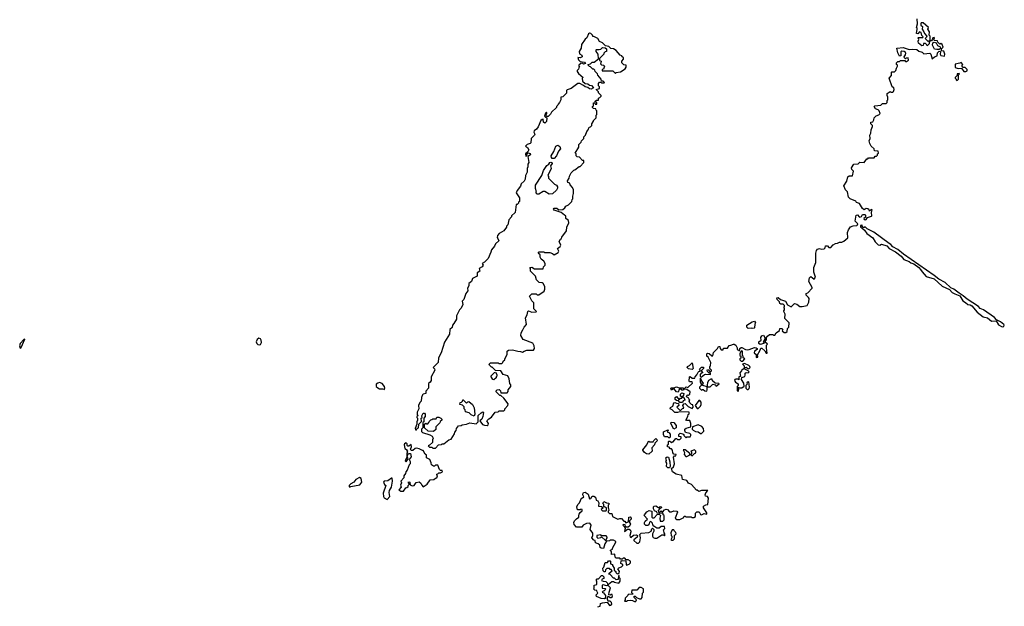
# Model space of a CAD drawing. Extents: x 2535812 to 2752880, y 540738 to 728399.
# Tile 178 of 213: x 2648218 to 2659651, y 693581 to 700395. Entities that reach past the tile are written whole.
import ezdxf

# ---------------------------------------------------------------- set-up
doc = ezdxf.new("R2010")
doc.units = 0

msp = doc.modelspace()

# ---------------------------------------------------------------- linework, layer by layer
at = {"layer": '0CON20XD'}
for points in [[(2657715, 697798), (2657738, 697812), (2657765, 697812), (2657789, 697821), (2657835, 697862), (2657830, 697925), (2657840, 697955), (2657865, 697988), (2657895, 698000), (2657937, 698003), (2657948, 698012), (2657950, 698025), (2657920, 698055), (2657932, 698125), (2657948, 698128), (2657964, 698104), (2657975, 698101), (2657992, 698108), (2658006, 698134), (2658035, 698131), (2658041, 698125), (2658040, 698100), (2658018, 698085), (2658022, 698075), (2658035, 698070), (2658046, 698074), (2658063, 698097), (2658108, 698112), (2658112, 698118), (2658108, 698155), (2658118, 698188), (2658105, 698190), (2658085, 698170), (2658080, 698185), (2658065, 698198), (2658045, 698200), (2658025, 698188), (2658005, 698202), (2657969, 698259), (2657933, 698273), (2657927, 698287), (2657860, 698315), (2657840, 698335), (2657830, 698395), (2657805, 698420), (2657788, 698465), (2657822, 698518), (2657835, 698570), (2657848, 698582), (2657887, 698583), (2657900, 698635), (2657882, 698655), (2657878, 698675), (2657904, 698716), (2657955, 698722), (2657975, 698740), (2658022, 698738), (2658055, 698780), (2658065, 698780), (2658075, 698790), (2658138, 698792), (2658152, 698808), (2658165, 698810), (2658178, 698822), (2658180, 698835), (2658190, 698845), (2658188, 698868), (2658142, 698872), (2658140, 698895), (2658104, 698924), (2658088, 698955), (2658083, 698987), (2658092, 699015), (2658090, 699055), (2658100, 699075), (2658103, 699117), (2658122, 699155), (2658120, 699165), (2658100, 699185), (2658100, 699205), (2658125, 699210), (2658137, 699233), (2658140, 699255), (2658163, 699277), (2658195, 699288), (2658210, 699305), (2658196, 699336), (2658185, 699348), (2658155, 699358), (2658138, 699385), (2658147, 699393), (2658217, 699403), (2658235, 699420), (2658278, 699422), (2658290, 699435), (2658290, 699455), (2658300, 699465), (2658300, 699495), (2658290, 699515), (2658292, 699538), (2658325, 699560), (2658335, 699552), (2658355, 699552), (2658365, 699560), (2658372, 699585), (2658370, 699605), (2658350, 699615), (2658312, 699715), (2658340, 699745), (2658340, 699785), (2658345, 699790), (2658375, 699788), (2658392, 699805), (2658398, 699832), (2658410, 699855), (2658410, 699865), (2658400, 699875), (2658400, 699895), (2658415, 699910), (2658435, 699910), (2658445, 699920), (2658495, 699920), (2658505, 699910), (2658515, 699910), (2658540, 699925), (2658535, 699950), (2658513, 699947), (2658505, 699940), (2658492, 699952), (2658490, 699965), (2658504, 699986), (2658507, 700005), (2658504, 700015), (2658487, 700027), (2658462, 700028), (2658449, 700021), (2658450, 699975), (2658435, 699970), (2658415, 700010), (2658402, 700065), (2658475, 700072), (2658545, 700050), (2658585, 700053), (2658637, 700047), (2658659, 700029), (2658697, 700017), (2658715, 700000), (2658787, 700007), (2658798, 699995), (2658815, 699940), (2658840, 699965), (2658870, 699975), (2658875, 700010), (2658895, 700030), (2658910, 700025), (2658908, 699995), (2658915, 699980), (2658955, 699970), (2658960, 699995), (2658948, 700028), (2658920, 700035), (2658920, 700055), (2658940, 700075), (2658930, 700105), (2658915, 700120), (2658902, 700112), (2658880, 700135), (2658875, 700150), (2658842, 700152), (2658830, 700165), (2658840, 700175), (2658835, 700190), (2658820, 700185), (2658815, 700160), (2658805, 700150), (2658790, 700150), (2658780, 700135), (2658780, 700115), (2658755, 700090), (2658748, 700108), (2658735, 700120), (2658712, 700118), (2658710, 700095), (2658695, 700090), (2658653, 700123), (2658652, 700145), (2658660, 700165), (2658650, 700185), (2658655, 700190), (2658705, 700190), (2658710, 700195), (2658693, 700213), (2658685, 700248), (2658668, 700252), (2658645, 700230), (2658630, 700235), (2658640, 700285), (2658640, 700295), (2658630, 700305), (2658642, 700345), (2658640, 700405)], [(2658765, 700140), (2658775, 700150), (2658790, 700150), (2658790, 700205), (2658780, 700215), (2658782, 700255), (2658762, 700285), (2658770, 700305), (2658708, 700358), (2658685, 700360), (2658680, 700345), (2658683, 700333), (2658700, 700315), (2658698, 700285), (2658718, 700255), (2658723, 700233), (2658750, 700205), (2658748, 700192), (2658730, 700175), (2658765, 700140)], [(2653045, 695420), (2653082, 695458), (2653115, 695460), (2653125, 695470), (2653145, 695470), (2653200, 695515), (2653228, 695522), (2653267, 695583), (2653270, 695605), (2653287, 695623), (2653290, 695645), (2653314, 695676), (2653345, 695680), (2653355, 695690), (2653405, 695697), (2653445, 695712), (2653518, 695702), (2653540, 695725), (2653543, 695797), (2653575, 695830), (2653595, 695840), (2653602, 695832), (2653596, 695785), (2653586, 695754), (2653560, 695735), (2653592, 695692), (2653614, 695684), (2653645, 695683), (2653659, 695691), (2653662, 695705), (2653642, 695735), (2653665, 695760), (2653695, 695780), (2653740, 695835), (2653775, 695840), (2653785, 695850), (2653838, 695852), (2653850, 695865), (2653850, 695875), (2653888, 695912), (2653890, 695935), (2653839, 695999), (2653805, 696030), (2653795, 696030), (2653752, 696072), (2653750, 696085), (2653763, 696097), (2653785, 696100), (2653800, 696085), (2653805, 696060), (2653878, 696062), (2653890, 696075), (2653890, 696095), (2653920, 696135), (2653920, 696155), (2653908, 696168), (2653902, 696225), (2653885, 696258), (2653834, 696274), (2653806, 696316), (2653742, 696322), (2653705, 696360), (2653695, 696360), (2653672, 696382), (2653670, 696395), (2653685, 696410), (2653775, 696410), (2653785, 696400), (2653818, 696402), (2653830, 696415), (2653832, 696428), (2653850, 696445), (2653850, 696455), (2653880, 696505), (2653880, 696545), (2653893, 696557), (2653942, 696562), (2654004, 696544), (2654035, 696542), (2654055, 696532), (2654077, 696543), (2654105, 696557), (2654184, 696556), (2654194, 696575), (2654191, 696605), (2654175, 696636), (2654065, 696682), (2654038, 696725), (2654043, 696757), (2654059, 696791), (2654076, 696824), (2654102, 696855), (2654093, 696933), (2654112, 696965), (2654118, 697005), (2654125, 697012), (2654165, 696998), (2654215, 697000), (2654220, 697005), (2654190, 697035), (2654190, 697105), (2654165, 697130), (2654138, 697182), (2654165, 697210), (2654215, 697210), (2654228, 697198), (2654245, 697198), (2654309, 697241), (2654317, 697265), (2654314, 697295), (2654295, 697330), (2654285, 697340), (2654252, 697342), (2654220, 697375), (2654208, 697415), (2654150, 697475), (2654150, 697505), (2654140, 697515), (2654165, 697520), (2654195, 697500), (2654298, 697502), (2654300, 697525), (2654320, 697545), (2654320, 697565), (2654305, 697590), (2654274, 697614), (2654260, 697635), (2654260, 697665), (2654240, 697685), (2654252, 697698), (2654305, 697700), (2654315, 697690), (2654375, 697690), (2654405, 697680), (2654425, 697662), (2654469, 697691), (2654480, 697705), (2654463, 697737), (2654495, 697760), (2654500, 697775), (2654483, 697817), (2654496, 697844), (2654510, 697855), (2654512, 697868), (2654567, 697943), (2654570, 697985), (2654593, 698037), (2654591, 698061), (2654560, 698085), (2654558, 698115), (2654546, 698126), (2654507, 698157), (2654425, 698182), (2654418, 698195), (2654425, 698207), (2654456, 698206), (2654478, 698188), (2654525, 698190), (2654549, 698211), (2654561, 698229), (2654590, 698245), (2654630, 698285), (2654633, 698307), (2654640, 698315), (2654640, 698345), (2654650, 698375), (2654647, 698417), (2654637, 698447), (2654610, 698475), (2654608, 698498), (2654582, 698502), (2654580, 698525), (2654600, 698555), (2654603, 698577), (2654622, 698618), (2654652, 698648), (2654665, 698650), (2654715, 698690), (2654725, 698690), (2654770, 698735), (2654768, 698758), (2654755, 698760), (2654718, 698798), (2654692, 698802), (2654680, 698815), (2654680, 698835), (2654670, 698845), (2654710, 698915), (2654710, 698945), (2654738, 698972), (2654742, 698988), (2654770, 699015), (2654770, 699035), (2654790, 699055), (2654803, 699097), (2654820, 699115), (2654830, 699145), (2654845, 699150), (2654860, 699165), (2654863, 699187), (2654880, 699215), (2654880, 699225), (2654910, 699255), (2654910, 699285), (2654920, 699295), (2654920, 699335), (2654910, 699345), (2654908, 699358), (2654882, 699362), (2654870, 699375), (2654870, 699385), (2654880, 699395), (2654882, 699428), (2654895, 699430), (2654902, 699412), (2654918, 699412), (2654920, 699435), (2654902, 699442), (2654902, 699448), (2654915, 699460), (2654938, 699462), (2654940, 699485), (2654955, 699490), (2654970, 699505), (2654970, 699515), (2654940, 699545), (2654938, 699558), (2654910, 699585), (2654950, 699595), (2654950, 699615), (2654940, 699625), (2654940, 699655), (2654952, 699668), (2654965, 699670), (2654975, 699660), (2655005, 699660), (2655010, 699665), (2654995, 699680), (2654972, 699682), (2654970, 699705), (2654932, 699752), (2654928, 699768), (2654902, 699792), (2654898, 699808), (2654885, 699820), (2654872, 699822), (2654848, 699848), (2654835, 699850), (2654820, 699865), (2654820, 699875), (2654848, 699882), (2654865, 699900), (2654888, 699902), (2654938, 699942), (2654936, 699996), (2654910, 700025), (2654910, 700045), (2654915, 700050), (2654945, 700048), (2654967, 700053), (2654985, 700070), (2655018, 700068), (2655030, 700055), (2655030, 700025), (2655015, 700020), (2655000, 700005), (2655000, 699995), (2654950, 699945), (2654952, 699922), (2654970, 699915), (2654968, 699892), (2654962, 699882), (2654975, 699870), (2654998, 699868), (2655010, 699855), (2654998, 699822), (2654982, 699818), (2654982, 699802), (2655105, 699800), (2655135, 699770), (2655145, 699780), (2655195, 699790), (2655250, 699825), (2655260, 699845), (2655260, 699865), (2655235, 699870), (2655210, 699895), (2655210, 699915), (2655230, 699935), (2655230, 699955), (2655212, 699962), (2655208, 699975), (2655192, 699982), (2655145, 700037), (2655115, 700057), (2655082, 700062), (2655060, 700085), (2655022, 700092), (2654985, 700128), (2654952, 700142), (2654930, 700175), (2654885, 700200), (2654875, 700200), (2654870, 700215), (2654850, 700235), (2654835, 700238), (2654821, 700229), (2654802, 700185), (2654785, 700170), (2654742, 700108), (2654736, 700065), (2654714, 700026), (2654719, 699999), (2654745, 699982), (2654750, 699965), (2654725, 699952), (2654700, 699955), (2654705, 699930), (2654725, 699910), (2654775, 699900), (2654790, 699885), (2654765, 699880), (2654755, 699890), (2654732, 699888), (2654710, 699865), (2654710, 699855), (2654720, 699845), (2654710, 699835), (2654708, 699822), (2654690, 699805), (2654690, 699795), (2654705, 699770), (2654760, 699725), (2654750, 699715), (2654752, 699682), (2654783, 699653), (2654815, 699648), (2654833, 699633), (2654859, 699629), (2654880, 699605), (2654855, 699588), (2654835, 699590), (2654815, 699608), (2654784, 699614), (2654765, 699632), (2654722, 699652), (2654698, 699652), (2654620, 699595), (2654575, 699580), (2654568, 699572), (2654567, 699543), (2654525, 699500), (2654500, 699495), (2654502, 699465), (2654487, 699433), (2654470, 699415), (2654468, 699402), (2654450, 699385), (2654450, 699375), (2654395, 699320), (2654383, 699297), (2654355, 699272), (2654335, 699270), (2654330, 699295), (2654340, 699305), (2654340, 699315), (2654335, 699320), (2654325, 699310), (2654313, 699275), (2654322, 699262), (2654340, 699255), (2654336, 699214), (2654315, 699193), (2654299, 699205), (2654298, 699238), (2654285, 699236), (2654271, 699225), (2654240, 699150), (2654218, 699122), (2654192, 699105), (2654188, 699088), (2654199, 699065), (2654197, 699055), (2654159, 699015), (2654154, 698966), (2654144, 698956), (2654110, 698945), (2654090, 698925), (2654115, 698912), (2654130, 698885), (2654119, 698861), (2654093, 698835), (2654095, 698810), (2654108, 698812), (2654112, 698838), (2654122, 698848), (2654145, 698842), (2654150, 698825), (2654120, 698805), (2654132, 698738), (2654120, 698715), (2654120, 698685), (2654110, 698665), (2654110, 698625), (2654093, 698587), (2654087, 698543), (2654075, 698520), (2654043, 698487), (2654035, 698460), (2653995, 698410), (2653982, 698385), (2654020, 698325), (2654020, 698285), (2654010, 698275), (2654010, 698265), (2653995, 698250), (2653983, 698247), (2653970, 698155), (2653930, 698115), (2653930, 698105), (2653898, 698072), (2653888, 698012), (2653872, 697998), (2653870, 697985), (2653838, 697942), (2653787, 697913), (2653765, 697890), (2653762, 697865), (2653770, 697855), (2653782, 697828), (2653745, 697790), (2653732, 697765), (2653695, 697720), (2653690, 697695), (2653657, 697623), (2653615, 697580), (2653590, 697565), (2653598, 697545), (2653588, 697525), (2653552, 697505), (2653560, 697475), (2653530, 697455), (2653530, 697415), (2653475, 697390), (2653463, 697355), (2653435, 697330), (2653432, 697302), (2653417, 697275), (2653423, 697245), (2653400, 697215), (2653376, 697144), (2653357, 697125), (2653363, 697085), (2653344, 697045), (2653324, 697025), (2653290, 696955), (2653289, 696915), (2653261, 696865), (2653244, 696846), (2653239, 696821), (2653212, 696795), (2653209, 696741), (2653150, 696650), (2653114, 696525), (2653082, 696468), (2653076, 696414), (2653020, 696355), (2653035, 696340), (2653037, 696325), (2652996, 696245), (2652998, 696205), (2652985, 696186)], [(2658867, 700047), (2658842, 700052), (2658835, 700060), (2658818, 700098), (2658822, 700128), (2658835, 700132), (2658858, 700128), (2658874, 700094), (2658908, 700078), (2658910, 700065), (2658895, 700050), (2658867, 700047)], [(2659182, 699792), (2659205, 699792), (2659218, 699802), (2659220, 699815), (2659198, 699838), (2659175, 699840), (2659162, 699852), (2659160, 699865), (2659170, 699875), (2659148, 699898), (2659135, 699890), (2659082, 699878), (2659080, 699845), (2659090, 699835), (2659115, 699827), (2659155, 699830), (2659182, 699792)], [(2659105, 699690), (2659118, 699705), (2659120, 699755), (2659130, 699765), (2659125, 699770), (2659102, 699768), (2659102, 699748), (2659082, 699725), (2659080, 699715), (2659090, 699705), (2659090, 699695), (2659105, 699690)], [(2654402, 698782), (2654392, 698795), (2654391, 698815), (2654420, 698865), (2654444, 698926), (2654467, 698937), (2654491, 698921), (2654497, 698895), (2654474, 698866), (2654453, 698815), (2654425, 698782), (2654402, 698782)], [(2654365, 698370), (2654315, 698400), (2654295, 698400), (2654245, 698370), (2654225, 698370), (2654210, 698385), (2654220, 698395), (2654207, 698435), (2654208, 698472), (2654280, 698585), (2654299, 698645), (2654340, 698700), (2654362, 698715), (2654374, 698736), (2654385, 698740), (2654398, 698738), (2654402, 698725), (2654382, 698698), (2654388, 698665), (2654352, 698585), (2654360, 698575), (2654360, 698555), (2654430, 698485), (2654453, 698473), (2654462, 698455), (2654462, 698438), (2654450, 698415), (2654405, 698372), (2654365, 698370)], [(2659625, 696828), (2659645, 696832), (2659651, 696845), (2659644, 696855), (2659607, 696885), (2659559, 696909), (2659537, 696935), (2659410, 697025), (2659372, 697042), (2659350, 697065), (2659219, 697149), (2659175, 697189), (2659127, 697217), (2659065, 697265), (2659031, 697281), (2658965, 697343), (2658891, 697381), (2658838, 697425), (2658482, 697672), (2658416, 697726), (2658357, 697757), (2658335, 697783), (2658315, 697795), (2658136, 697926), (2658057, 697967), (2658035, 697990), (2658025, 697980), (2658012, 697982), (2658000, 697995), (2658000, 698010), (2657995, 698010), (2657980, 698005), (2657980, 697985), (2657998, 697978), (2658029, 697949), (2658055, 697913), (2658125, 697860), (2658152, 697815), (2658185, 697781), (2658205, 697776), (2658225, 697786), (2658285, 697768), (2658315, 697737), (2658387, 697697), (2658455, 697650), (2658485, 697610), (2658545, 697588), (2658565, 697569), (2658599, 697559), (2658658, 697518), (2658679, 697495), (2658696, 697466), (2658745, 697414), (2658835, 697386), (2658931, 697301), (2659015, 697261), (2659046, 697226), (2659075, 697210), (2659136, 697186), (2659168, 697128), (2659201, 697111), (2659227, 697087), (2659255, 697082), (2659272, 697072), (2659336, 696996), (2659404, 696944), (2659455, 696933), (2659504, 696894), (2659556, 696896), (2659582, 696852), (2659625, 696828)], [(2654715, 694650), (2654725, 694670), (2654748, 694692), (2654750, 694705), (2654735, 694710), (2654725, 694700), (2654695, 694700), (2654688, 694735), (2654700, 694765), (2654720, 694785), (2654743, 694837), (2654755, 694840), (2654767, 694853), (2654757, 694877), (2654760, 694895), (2654766, 694904), (2654785, 694908), (2654819, 694885), (2654835, 694830), (2654850, 694835), (2654865, 694862), (2654885, 694862), (2654905, 694848), (2654910, 694815), (2654930, 694805), (2654942, 694785), (2654940, 694745), (2654975, 694740), (2654988, 694728), (2654988, 694722), (2654970, 694705), (2654985, 694690), (2655025, 694690), (2655030, 694695), (2655030, 694725), (2655002, 694742), (2655000, 694765), (2654990, 694775), (2655002, 694798), (2655033, 694783), (2655058, 694778), (2655060, 694765), (2655050, 694755), (2655050, 694725), (2655057, 694717), (2655060, 694695), (2655050, 694685), (2655050, 694675), (2655065, 694660), (2655095, 694660), (2655103, 694623), (2655165, 694592), (2655185, 694602), (2655205, 694600), (2655235, 694570), (2655245, 694570), (2655255, 694550), (2655288, 694562), (2655290, 694615), (2655305, 694620), (2655320, 694605), (2655320, 694595), (2655300, 694575), (2655300, 694555), (2655310, 694535), (2655298, 694512), (2655285, 694502), (2655265, 694500), (2655252, 694512), (2655248, 694528), (2655225, 694530), (2655220, 694525), (2655238, 694508), (2655248, 694488), (2655242, 694452), (2655275, 694478), (2655295, 694478), (2655312, 694465), (2655313, 694445), (2655302, 694405), (2655305, 694390), (2655315, 694380), (2655344, 694406), (2655375, 694410), (2655390, 694405), (2655388, 694385), (2655348, 694355), (2655348, 694345), (2655384, 694314), (2655405, 694313), (2655420, 694330), (2655427, 694375), (2655420, 694415), (2655435, 694430), (2655525, 694438), (2655550, 694455), (2655558, 694482), (2655565, 694490), (2655580, 694475), (2655580, 694455), (2655567, 694423), (2655567, 694397), (2655575, 694382), (2655595, 694372), (2655615, 694372), (2655675, 694410), (2655695, 694410), (2655705, 694400), (2655710, 694405), (2655710, 694425), (2655700, 694435), (2655697, 694457), (2655690, 694465), (2655710, 694485), (2655705, 694510), (2655665, 694510), (2655645, 694490), (2655615, 694490), (2655582, 694512), (2655568, 694528), (2655567, 694547), (2655545, 694568), (2655533, 694557), (2655523, 694527), (2655512, 694518), (2655488, 694518), (2655474, 694534), (2655472, 694555), (2655479, 694571), (2655508, 694595), (2655470, 694635), (2655472, 694645), (2655501, 694679), (2655527, 694693), (2655560, 694685), (2655560, 694615), (2655565, 694610), (2655585, 694610), (2655622, 694648), (2655645, 694650), (2655660, 694635), (2655650, 694605), (2655655, 694570), (2655685, 694570), (2655700, 694585), (2655700, 694635), (2655690, 694645), (2655688, 694658), (2655622, 694662), (2655618, 694678), (2655590, 694690), (2655578, 694715), (2655578, 694735), (2655586, 694744), (2655605, 694747), (2655635, 694730), (2655645, 694730), (2655655, 694740), (2655668, 694738), (2655670, 694725), (2655652, 694718), (2655630, 694695), (2655635, 694680), (2655655, 694680), (2655665, 694690), (2655675, 694680), (2655685, 694680), (2655705, 694700), (2655725, 694708), (2655740, 694705), (2655765, 694680), (2655785, 694680), (2655815, 694692), (2655847, 694687), (2655858, 694675), (2655830, 694605), (2655848, 694588), (2655885, 694588), (2655928, 694612), (2655935, 694630), (2655945, 694630), (2655955, 694620), (2656015, 694620), (2656024, 694614), (2656046, 694614), (2656067, 694623), (2656067, 694663), (2656081, 694679), (2656107, 694677), (2656125, 694648), (2656135, 694642), (2656165, 694658), (2656197, 694653), (2656197, 694667), (2656160, 694725), (2656160, 694745), (2656185, 694760), (2656208, 694762), (2656216, 694836), (2656206, 694856), (2656180, 694860), (2656177, 694877), (2656185, 694900), (2656208, 694928), (2656135, 694927), (2656103, 694913), (2656085, 694930), (2656075, 694930), (2656018, 694995), (2655983, 695013), (2655965, 695042), (2655914, 695054), (2655905, 695100), (2655840, 695115), (2655797, 695145), (2655788, 695182), (2655808, 695202), (2655820, 695235), (2655810, 695315), (2655822, 695328), (2655835, 695330), (2655840, 695345), (2655815, 695350), (2655803, 695363), (2655800, 695395), (2655785, 695410), (2655772, 695412), (2655758, 695428), (2655740, 695435), (2655740, 695455), (2655750, 695465), (2655750, 695495), (2655755, 695500), (2655768, 695498), (2655785, 695480), (2655795, 695490), (2655805, 695490), (2655835, 695530), (2655845, 695530), (2655855, 695520), (2655885, 695520), (2655900, 695535), (2655898, 695548), (2655870, 695555), (2655870, 695575), (2655888, 695592), (2655920, 695585), (2655930, 695575), (2655930, 695565), (2655955, 695540), (2655965, 695550), (2656005, 695550), (2656010, 695565), (2656010, 695575), (2655998, 695588), (2655950, 695600), (2655940, 695625), (2655942, 695638), (2655955, 695650), (2656010, 695665), (2656010, 695705), (2656000, 695740), (2655965, 695738), (2655952, 695745), (2655978, 695785), (2655982, 695808), (2655992, 695818), (2655990, 695835), (2655885, 695842), (2655858, 695832), (2655825, 695833), (2655795, 695862), (2655770, 695875), (2655775, 695890), (2655803, 695907), (2655812, 695945), (2655825, 695950), (2655845, 695940), (2655868, 695938), (2655870, 695915), (2655850, 695895), (2655885, 695860), (2655895, 695860), (2655915, 695880), (2655928, 695882), (2655918, 695915), (2655928, 695932), (2655947, 695937), (2655982, 695902), (2656025, 695880), (2656040, 695895), (2656035, 695920), (2656020, 695925), (2656000, 695945), (2655990, 695965), (2656000, 695975), (2655990, 695985), (2655988, 695998), (2655962, 696015), (2655970, 696035), (2655977, 696037), (2655985, 696030), (2656000, 696045), (2656002, 696072), (2655965, 696100), (2655942, 696102), (2655940, 696115), (2655955, 696130), (2655978, 696122), (2656030, 696175), (2656025, 696190), (2655995, 696190), (2655990, 696195), (2655994, 696246), (2656005, 696250), (2656025, 696230), (2656058, 696232), (2656060, 696245), (2656082, 696268), (2656095, 696300), (2656105, 696310), (2656118, 696312), (2656120, 696325), (2656110, 696335), (2656135, 696360), (2656158, 696358), (2656160, 696345), (2656130, 696315), (2656150, 696295), (2656132, 696288), (2656120, 696275), (2656120, 696255), (2656132, 696242), (2656168, 696272), (2656183, 696277), (2656238, 696272), (2656238, 696288), (2656225, 696290), (2656205, 696310), (2656200, 696325), (2656205, 696330), (2656218, 696328), (2656235, 696300), (2656250, 696315), (2656250, 696325), (2656230, 696345), (2656230, 696365), (2656240, 696375), (2656242, 696415), (2656214, 696474), (2656198, 696488), (2656198, 696512), (2656205, 696520), (2656225, 696518), (2656255, 696490), (2656265, 696490), (2656275, 696530), (2656320, 696575), (2656332, 696598), (2656348, 696598), (2656350, 696575), (2656365, 696560), (2656385, 696560), (2656392, 696578), (2656435, 696580), (2656455, 696610), (2656477, 696613), (2656505, 696628), (2656515, 696628), (2656532, 696615), (2656548, 696585), (2656550, 696565), (2656575, 696550), (2656580, 696575), (2656595, 696588), (2656605, 696588), (2656644, 696564), (2656665, 696562), (2656687, 696563), (2656752, 696588), (2656768, 696585), (2656782, 696575), (2656782, 696565), (2656750, 696545), (2656748, 696525), (2656770, 696505), (2656770, 696475), (2656775, 696470), (2656790, 696475), (2656790, 696485), (2656780, 696495), (2656818, 696555), (2656825, 696580), (2656835, 696580), (2656869, 696549), (2656885, 696520), (2656898, 696522), (2656888, 696585), (2656890, 696615), (2656900, 696625), (2656870, 696655), (2656890, 696675), (2656888, 696702), (2656901, 696719), (2656925, 696740), (2656965, 696740), (2656975, 696730), (2656985, 696730), (2657002, 696758), (2657040, 696785), (2657045, 696810), (2657068, 696808), (2657080, 696795), (2657072, 696782), (2657093, 696763), (2657115, 696760), (2657130, 696775), (2657132, 696808), (2657150, 696825), (2657152, 696872), (2657102, 696925), (2657108, 696975), (2657090, 697005), (2657090, 697015), (2657100, 697025), (2657100, 697045), (2657090, 697055), (2657100, 697065), (2657100, 697075), (2657085, 697090), (2657055, 697090), (2657045, 697100), (2657039, 697119), (2657012, 697145), (2657010, 697165), (2657025, 697168), (2657053, 697143), (2657110, 697125), (2657132, 697082), (2657175, 697060), (2657215, 697098), (2657241, 697091), (2657275, 697063), (2657305, 697062), (2657363, 697077), (2657382, 697115), (2657386, 697155), (2657379, 697169), (2657350, 697195), (2657350, 697215), (2657368, 697222), (2657420, 697275), (2657420, 697285), (2657383, 697355), (2657388, 697395), (2657405, 697412), (2657445, 697380), (2657460, 697405), (2657441, 697461), (2657439, 697515), (2657462, 697575), (2657463, 697685), (2657470, 697715), (2657482, 697728), (2657505, 697737), (2657525, 697730), (2657558, 697732), (2657570, 697745), (2657575, 697770), (2657597, 697767), (2657615, 697750), (2657635, 697750), (2657665, 697780), (2657690, 697795), (2657715, 697798)], [(2656725, 696808), (2656715, 696812), (2656675, 696810), (2656660, 696825), (2656660, 696845), (2656723, 696887), (2656752, 696892), (2656762, 696875), (2656753, 696857), (2656750, 696815), (2656745, 696812), (2656725, 696808)], [(2651005, 696619), (2651015, 696624), (2651025, 696645), (2651024, 696674), (2651015, 696690), (2650995, 696694), (2650975, 696681), (2650964, 696655), (2650973, 696635), (2650985, 696624), (2651005, 696619)], [(2656815, 696622), (2656800, 696635), (2656800, 696655), (2656828, 696672), (2656822, 696705), (2656837, 696723), (2656855, 696730), (2656870, 696705), (2656870, 696685), (2656850, 696655), (2656860, 696645), (2656860, 696635), (2656815, 696622)], [(2648225, 696579), (2648235, 696588), (2648280, 696685), (2648265, 696679), (2648225, 696634), (2648218, 696605), (2648225, 696579)], [(2656615, 696430), (2656640, 696455), (2656618, 696468), (2656617, 696487), (2656610, 696495), (2656610, 696545), (2656595, 696550), (2656580, 696515), (2656580, 696495), (2656590, 696485), (2656590, 696465), (2656580, 696455), (2656580, 696445), (2656595, 696430), (2656615, 696430)], [(2656025, 696332), (2655985, 696340), (2655970, 696355), (2655972, 696368), (2655995, 696380), (2656025, 696410), (2656038, 696345), (2656025, 696332)], [(2656565, 696080), (2656570, 696105), (2656560, 696115), (2656562, 696128), (2656575, 696120), (2656605, 696120), (2656632, 696138), (2656628, 696175), (2656600, 696215), (2656602, 696238), (2656638, 696252), (2656643, 696265), (2656641, 696289), (2656655, 696298), (2656677, 696293), (2656690, 696305), (2656678, 696318), (2656640, 696335), (2656640, 696355), (2656655, 696360), (2656672, 696342), (2656685, 696340), (2656700, 696355), (2656698, 696368), (2656685, 696380), (2656635, 696400), (2656610, 696395), (2656630, 696375), (2656630, 696345), (2656615, 696330), (2656602, 696328), (2656600, 696315), (2656580, 696295), (2656588, 696252), (2656570, 696245), (2656568, 696212), (2656555, 696220), (2656535, 696220), (2656523, 696217), (2656518, 696205), (2656528, 696185), (2656560, 696165), (2656560, 696145), (2656550, 696135), (2656550, 696085), (2656565, 696080)], [(2653725, 696212), (2653710, 696215), (2653710, 696225), (2653690, 696255), (2653732, 696298), (2653745, 696300), (2653760, 696275), (2653760, 696255), (2653750, 696245), (2653750, 696235), (2653725, 696212)], [(2656195, 696080), (2656202, 696095), (2656200, 696130), (2656150, 696145), (2656150, 696165), (2656160, 696175), (2656140, 696195), (2656125, 696230), (2656120, 696225), (2656120, 696185), (2656130, 696165), (2656130, 696145), (2656112, 696128), (2656110, 696115), (2656135, 696090), (2656145, 696100), (2656155, 696100), (2656173, 696083), (2656195, 696080)], [(2652455, 696098), (2652460, 696115), (2652456, 696135), (2652428, 696168), (2652395, 696179), (2652375, 696174), (2652359, 696161), (2652358, 696135), (2652375, 696118), (2652398, 696108), (2652435, 696109), (2652455, 696098)], [(2652985, 696186), (2652970, 696175), (2652967, 696165), (2652966, 696114), (2652935, 696080), (2652936, 696054), (2652905, 696047), (2652895, 696038), (2652883, 696005), (2652880, 695965), (2652865, 695950), (2652848, 695915), (2652852, 695875), (2652832, 695835), (2652832, 695812), (2652840, 695795), (2652830, 695785), (2652830, 695775), (2652838, 695768), (2652838, 695745), (2652828, 695725), (2652828, 695695), (2652810, 695645), (2652815, 695630), (2652825, 695632), (2652833, 695647), (2652848, 695655), (2652853, 695697), (2652882, 695728), (2652880, 695765), (2652890, 695775), (2652888, 695795), (2652902, 695825), (2652918, 695825), (2652928, 695815), (2652928, 695785), (2652910, 695765), (2652910, 695725), (2652900, 695715), (2652900, 695655), (2652883, 695637), (2652883, 695613), (2652895, 695600), (2652982, 695572), (2653006, 695556), (2653018, 695535), (2653010, 695515), (2653010, 695485), (2652978, 695452), (2652960, 695445), (2652975, 695430), (2653005, 695430), (2653015, 695420), (2653045, 695420)], [(2655865, 696070), (2655845, 696072), (2655815, 696110), (2655785, 696090), (2655780, 696115), (2655785, 696120), (2655815, 696120), (2655845, 696132), (2655875, 696120), (2655917, 696117), (2655930, 696105), (2655925, 696090), (2655905, 696090), (2655885, 696110), (2655875, 696100), (2655865, 696070)], [(2656200, 696130), (2656235, 696132), (2656265, 696160), (2656292, 696152), (2656305, 696140), (2656340, 696165), (2656335, 696170), (2656292, 696172), (2656262, 696202), (2656258, 696218), (2656245, 696220), (2656217, 696203), (2656203, 696177), (2656200, 696155), (2656200, 696130)], [(2656675, 696100), (2656688, 696112), (2656692, 696125), (2656685, 696190), (2656664, 696186), (2656660, 696175), (2656670, 696165), (2656650, 696145), (2656650, 696115), (2656665, 696100), (2656675, 696100)], [(2655915, 695950), (2655885, 695950), (2655868, 695968), (2655845, 695970), (2655830, 695985), (2655830, 696005), (2655845, 696020), (2655875, 695980), (2655892, 695998), (2655905, 696000), (2655910, 696010), (2655893, 696023), (2655890, 696045), (2655905, 696060), (2655930, 696055), (2655927, 696033), (2655910, 696010), (2655925, 696010), (2655942, 695985), (2655940, 695975), (2655924, 695966), (2655915, 695950)], [(2653495, 695790), (2653460, 695805), (2653437, 695827), (2653395, 695840), (2653390, 695865), (2653380, 695875), (2653378, 695898), (2653358, 695918), (2653330, 695925), (2653332, 695948), (2653348, 695952), (2653360, 695965), (2653362, 695978), (2653368, 695978), (2653405, 695940), (2653422, 695958), (2653435, 695960), (2653477, 695925), (2653496, 695886), (2653502, 695815), (2653495, 695790)], [(2656095, 695880), (2656122, 695905), (2656132, 695925), (2656132, 695952), (2656115, 695970), (2656105, 695970), (2656060, 695915), (2656085, 695880), (2656095, 695880)], [(2653025, 695610), (2652960, 695615), (2652920, 695655), (2652920, 695695), (2652935, 695710), (2652945, 695700), (2652958, 695702), (2652970, 695715), (2652972, 695728), (2652992, 695748), (2653005, 695750), (2653015, 695760), (2653055, 695760), (2653062, 695778), (2653085, 695780), (2653110, 695765), (2653120, 695755), (2653120, 695745), (2653102, 695728), (2653098, 695712), (2653050, 695665), (2653050, 695635), (2653025, 695610)], [(2655815, 695640), (2655777, 695705), (2655781, 695719), (2655815, 695718), (2655842, 695682), (2655840, 695655), (2655815, 695640)], [(2656125, 695588), (2656135, 695590), (2656162, 695615), (2656157, 695645), (2656138, 695668), (2656095, 695690), (2656030, 695665), (2656028, 695638), (2656037, 695627), (2656065, 695612), (2656095, 695608), (2656125, 695588)], [(2655765, 695540), (2655755, 695540), (2655745, 695550), (2655705, 695550), (2655692, 695575), (2655692, 695608), (2655745, 695630), (2655750, 695625), (2655740, 695615), (2655740, 695605), (2655755, 695600), (2655772, 695582), (2655770, 695545), (2655765, 695540)], [(2652645, 694918), (2652675, 694920), (2652702, 694958), (2652715, 694960), (2652728, 694972), (2652730, 694985), (2652740, 694995), (2652740, 695005), (2652730, 695015), (2652735, 695028), (2652748, 695025), (2652752, 694992), (2652775, 694980), (2652800, 694985), (2652822, 695018), (2652857, 695027), (2652875, 695012), (2652887, 694987), (2652905, 694970), (2652949, 695001), (2652985, 695050), (2653027, 695053), (2653045, 695070), (2653060, 695075), (2653068, 695095), (2653060, 695105), (2653062, 695118), (2653075, 695120), (2653085, 695130), (2653105, 695130), (2653128, 695145), (2653125, 695160), (2653105, 695160), (2653092, 695172), (2653075, 695220), (2653045, 695220), (2653035, 695210), (2653025, 695210), (2653000, 695225), (2652997, 695247), (2652980, 695285), (2652940, 695305), (2652940, 695335), (2652925, 695350), (2652905, 695390), (2652895, 695390), (2652855, 695412), (2652825, 695418), (2652810, 695415), (2652785, 695392), (2652765, 695390), (2652758, 695405), (2652768, 695435), (2652765, 695460), (2652735, 695440), (2652725, 695440), (2652718, 695448), (2652717, 695467), (2652705, 695479), (2652685, 695467), (2652682, 695455), (2652692, 695415), (2652720, 695395), (2652712, 695385), (2652720, 695375), (2652713, 695355), (2652712, 695315), (2652695, 695270), (2652705, 695260), (2652730, 695295), (2652718, 695325), (2652732, 695358), (2652758, 695358), (2652762, 695318), (2652742, 695288), (2652754, 695265), (2652752, 695238), (2652740, 695225), (2652716, 695164), (2652702, 695145), (2652700, 695125), (2652680, 695095), (2652680, 695075), (2652642, 695035), (2652653, 695015), (2652641, 694989), (2652647, 694965), (2652622, 694935), (2652645, 694918)], [(2655525, 695348), (2655495, 695353), (2655475, 695368), (2655454, 695394), (2655455, 695400), (2655500, 695455), (2655510, 695485), (2655525, 695500), (2655532, 695492), (2655575, 695490), (2655582, 695508), (2655605, 695530), (2655618, 695518), (2655620, 695505), (2655592, 695478), (2655588, 695455), (2655558, 695422), (2655562, 695385), (2655525, 695348)], [(2655745, 695188), (2655728, 695205), (2655733, 695243), (2655720, 695265), (2655730, 695275), (2655720, 695305), (2655735, 695318), (2655750, 695315), (2655769, 695259), (2655772, 695205), (2655765, 695190), (2655745, 695188)], [(2655965, 695320), (2655998, 695342), (2655998, 695358), (2655945, 695400), (2655922, 695398), (2655938, 695368), (2655933, 695343), (2655952, 695322), (2655965, 695320)], [(2656025, 695330), (2656052, 695358), (2656070, 695365), (2656070, 695385), (2656055, 695400), (2656010, 695385), (2656020, 695375), (2656020, 695355), (2656010, 695345), (2656010, 695335), (2656025, 695330)], [(2652055, 694968), (2652065, 694973), (2652166, 694994), (2652192, 695025), (2652182, 695065), (2652165, 695077), (2652122, 695055), (2652098, 695025), (2652062, 695005), (2652044, 694986), (2652045, 694970), (2652055, 694968)], [(2652485, 694820), (2652518, 694855), (2652509, 694905), (2652514, 694926), (2652536, 694964), (2652548, 695035), (2652545, 695070), (2652535, 695070), (2652492, 695038), (2652450, 695035), (2652441, 695025), (2652455, 694998), (2652470, 694985), (2652440, 694895), (2652442, 694855), (2652450, 694840), (2652485, 694820)], [(2654930, 693575), (2654958, 693582), (2654962, 693615), (2654985, 693623), (2655038, 693628), (2655065, 693592), (2655077, 693593), (2655092, 693608), (2655090, 693625), (2655075, 693640), (2655052, 693642), (2655040, 693675), (2655055, 693700), (2655075, 693682), (2655087, 693683), (2655102, 693695), (2655097, 693717), (2655083, 693717), (2655075, 693710), (2655060, 693715), (2655063, 693747), (2655080, 693795), (2655048, 693828), (2655035, 693820), (2654995, 693830), (2654980, 693825), (2654982, 693792), (2655015, 693790), (2655020, 693785), (2655018, 693772), (2655005, 693760), (2654992, 693758), (2654980, 693745), (2654998, 693738), (2655020, 693705), (2655017, 693673), (2655005, 693668), (2654971, 693671), (2654917, 693697), (2654910, 693715), (2654930, 693735), (2654925, 693750), (2654920, 693765), (2654895, 693770), (2654880, 693785), (2654887, 693793), (2654890, 693825), (2654920, 693835), (2654920, 693875), (2654910, 693885), (2654925, 693900), (2654938, 693902), (2654975, 693940), (2654985, 693940), (2655000, 693925), (2655000, 693905), (2654982, 693898), (2654972, 693882), (2654992, 693872), (2655025, 693870), (2655040, 693855), (2655045, 693840), (2655055, 693840), (2655095, 693870), (2655115, 693870), (2655125, 693860), (2655175, 693850), (2655190, 693875), (2655190, 693905), (2655180, 693915), (2655178, 693938), (2655170, 693935), (2655168, 693892), (2655145, 693890), (2655125, 693910), (2655115, 693910), (2655075, 693950), (2655060, 693955), (2655062, 693968), (2655098, 693992), (2655088, 694008), (2655075, 694010), (2655065, 694020), (2655035, 694020), (2655020, 694005), (2655018, 693982), (2655005, 693980), (2654992, 693992), (2654990, 694025), (2655000, 694035), (2655015, 694090), (2655045, 694090), (2655055, 694110), (2655075, 694110), (2655080, 694105), (2655080, 694075), (2655100, 694065), (2655100, 694055), (2655120, 694025), (2655122, 694002), (2655140, 693985), (2655140, 693975), (2655152, 693962), (2655165, 693960), (2655178, 693972), (2655182, 693985), (2655162, 694018), (2655175, 694030), (2655205, 694040), (2655220, 694055), (2655220, 694065), (2655198, 694078), (2655202, 694108), (2655215, 694112), (2655258, 694108), (2655260, 694065), (2655265, 694060), (2655295, 694070), (2655310, 694085), (2655310, 694105), (2655285, 694120), (2655262, 694122), (2655245, 694140), (2655225, 694140), (2655215, 694130), (2655195, 694130), (2655185, 694140), (2655145, 694140), (2655132, 694152), (2655128, 694188), (2655090, 694185), (2655090, 694215), (2655080, 694225), (2655080, 694235), (2655100, 694245), (2655100, 694255), (2655140, 694325), (2655140, 694335), (2655115, 694350), (2655075, 694350), (2655065, 694340), (2655032, 694338), (2655013, 694307), (2654998, 694252), (2654970, 694255), (2654960, 694265), (2654955, 694290), (2654937, 694307), (2654905, 694320), (2654900, 694345), (2654885, 694350), (2654860, 694375), (2654872, 694405), (2654872, 694432), (2654843, 694475), (2654852, 694525), (2654838, 694548), (2654798, 694542), (2654760, 694525), (2654745, 694500), (2654682, 694502), (2654655, 694530), (2654652, 694555), (2654660, 694575), (2654682, 694598), (2654710, 694615), (2654710, 694645), (2654715, 694650)], [(2655025, 694350), (2655040, 694375), (2655040, 694385), (2655028, 694398), (2654975, 694400), (2654965, 694410), (2654920, 694405), (2654920, 694385), (2654933, 694373), (2654965, 694380), (2654975, 694390), (2655015, 694350), (2655025, 694350)], [(2655788, 694348), (2655805, 694350), (2655820, 694365), (2655820, 694405), (2655840, 694425), (2655838, 694438), (2655820, 694455), (2655815, 694470), (2655795, 694470), (2655778, 694435), (2655783, 694403), (2655790, 694395), (2655790, 694375), (2655780, 694355), (2655788, 694348)], [(2655365, 693632), (2655377, 693643), (2655380, 693655), (2655352, 693682), (2655352, 693698), (2655365, 693700), (2655382, 693682), (2655415, 693670), (2655435, 693670), (2655447, 693683), (2655450, 693735), (2655460, 693745), (2655460, 693785), (2655435, 693800), (2655412, 693798), (2655385, 693770), (2655325, 693770), (2655322, 693742), (2655338, 693728), (2655338, 693722), (2655285, 693720), (2655280, 693705), (2655250, 693675), (2655250, 693655), (2655240, 693645), (2655245, 693640), (2655265, 693640), (2655275, 693650), (2655315, 693652), (2655335, 693650), (2655365, 693632)]]:
    msp.add_lwpolyline(points, dxfattribs=at)

doc.saveas('drawing.dxf')
